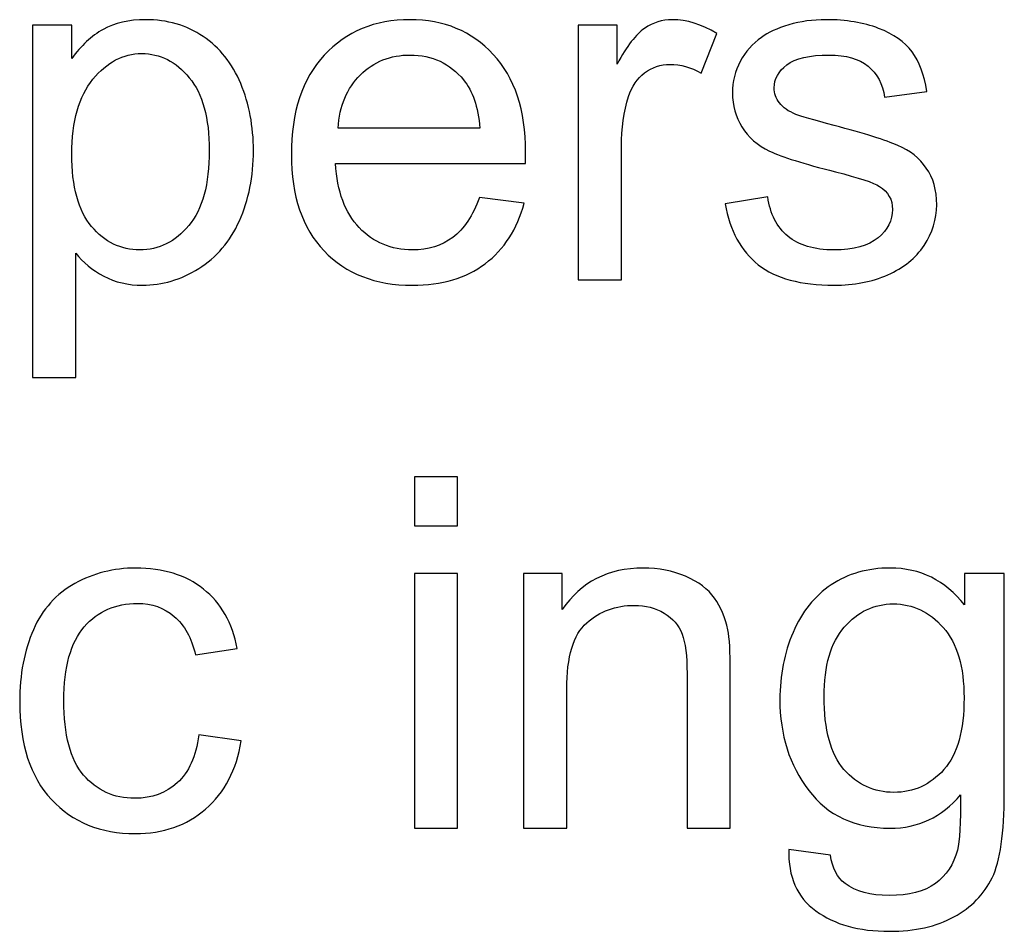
# Model space of a CAD drawing. Header units: millimetres. Extents: x -658 to -175, y -157 to 178.
# Tile 38 of 41: x -271 to -258, y 162 to 174. Entities that reach past the tile are written whole.
import ezdxf

# ---------------------------------------------------------------- set-up
doc = ezdxf.new("R2010")
doc.units = ezdxf.units.MM
doc.header["$MEASUREMENT"] = 0
doc.layers.add('Layer 1', color=7, linetype='Continuous')

msp = doc.modelspace()

# ---------------------------------------------------------------- linework, layer by layer
at = {"layer": 'Layer 1', "color": 250}
for points, knots in [([(-270.8565, 169.316), (-270.8565, 169.316), (-270.8565, 173.8752), (-270.8565, 173.8752), (-270.8565, 173.8752), (-270.8565, 173.8752), (-270.3485, 173.8752), (-270.3485, 173.8752), (-270.3485, 173.8752), (-270.3485, 173.8752), (-270.3485, 173.4423), (-270.3485, 173.4423), (-270.3485, 173.4423), (-270.2289, 173.6096), (-270.0935, 173.7355), (-269.9421, 173.8191), (-269.9421, 173.8191), (-269.7918, 173.9027), (-269.6088, 173.945), (-269.3939, 173.945), (-269.3939, 173.945), (-269.1124, 173.945), (-268.8648, 173.8731), (-268.6499, 173.7281), (-268.6499, 173.7281), (-268.4351, 173.5842), (-268.2732, 173.3799), (-268.1631, 173.1174), (-268.1631, 173.1174), (-268.0541, 172.8539), (-267.9991, 172.5661), (-267.9991, 172.2517), (-267.9991, 172.2517), (-267.9991, 171.9163), (-268.0594, 171.6136), (-268.18, 171.3437), (-268.18, 171.3437), (-268.3007, 171.0749), (-268.4764, 170.8685), (-268.7071, 170.7246), (-268.7071, 170.7246), (-268.9367, 170.5817), (-269.1791, 170.5098), (-269.4331, 170.5098), (-269.4331, 170.5098), (-269.6193, 170.5098), (-269.7865, 170.5489), (-269.9337, 170.6272), (-269.9337, 170.6272), (-270.0818, 170.7055), (-270.2025, 170.804), (-270.2977, 170.9236), (-270.2977, 170.9236), (-270.2977, 170.9236), (-270.2977, 169.316), (-270.2977, 169.316), (-270.2977, 169.316), (-270.2977, 169.316), (-270.8565, 169.316), (-270.8565, 169.316)], [0, 0, 0, 0, 0.0625, 0.0625, 0.0625, 0.0625, 0.125, 0.125, 0.125, 0.125, 0.1875, 0.1875, 0.1875, 0.1875, 0.25, 0.25, 0.25, 0.25, 0.3125, 0.3125, 0.3125, 0.3125, 0.375, 0.375, 0.375, 0.375, 0.4375, 0.4375, 0.4375, 0.4375, 0.5, 0.5, 0.5, 0.5, 0.5625, 0.5625, 0.5625, 0.5625, 0.625, 0.625, 0.625, 0.625, 0.6875, 0.6875, 0.6875, 0.6875, 0.75, 0.75, 0.75, 0.75, 0.8125, 0.8125, 0.8125, 0.8125, 0.875, 0.875, 0.875, 0.875, 1, 1, 1, 1]), ([(-265.077, 171.6464), (-265.077, 171.6464), (-264.4992, 171.5702), (-264.4992, 171.5702), (-264.4992, 171.5702), (-264.5892, 171.2347), (-264.7574, 170.9733), (-265.003, 170.7881), (-265.003, 170.7881), (-265.2485, 170.6029), (-265.5618, 170.5098), (-265.9438, 170.5098), (-265.9438, 170.5098), (-266.4243, 170.5098), (-266.8053, 170.6579), (-267.0868, 170.9542), (-267.0868, 170.9542), (-267.3683, 171.2495), (-267.5091, 171.6654), (-267.5091, 172.1999), (-267.5091, 172.1999), (-267.5091, 172.7523), (-267.3672, 173.182), (-267.0826, 173.4868), (-267.0826, 173.4868), (-266.7979, 173.7926), (-266.4285, 173.945), (-265.9745, 173.945), (-265.9745, 173.945), (-265.5353, 173.945), (-265.1765, 173.7958), (-264.8982, 173.4963), (-264.8982, 173.4963), (-264.6198, 173.1968), (-264.4802, 172.7756), (-264.4802, 172.2327), (-264.4802, 172.2327), (-264.4802, 172.1999), (-264.4812, 172.1501), (-264.4833, 172.0845), (-264.4833, 172.0845), (-264.4833, 172.0845), (-266.9376, 172.0845), (-266.9376, 172.0845), (-266.9376, 172.0845), (-266.9164, 171.7236), (-266.8148, 171.4464), (-266.6307, 171.2548), (-266.6307, 171.2548), (-266.4476, 171.0633), (-266.2179, 170.9669), (-265.9438, 170.9669), (-265.9438, 170.9669), (-265.7395, 170.9669), (-265.5649, 171.0209), (-265.421, 171.1289), (-265.421, 171.1289), (-265.276, 171.2368), (-265.1617, 171.4093), (-265.077, 171.6464)], [0, 0, 0, 0, 0.0625, 0.0625, 0.0625, 0.0625, 0.125, 0.125, 0.125, 0.125, 0.1875, 0.1875, 0.1875, 0.1875, 0.25, 0.25, 0.25, 0.25, 0.3125, 0.3125, 0.3125, 0.3125, 0.375, 0.375, 0.375, 0.375, 0.4375, 0.4375, 0.4375, 0.4375, 0.5, 0.5, 0.5, 0.5, 0.5625, 0.5625, 0.5625, 0.5625, 0.625, 0.625, 0.625, 0.625, 0.6875, 0.6875, 0.6875, 0.6875, 0.75, 0.75, 0.75, 0.75, 0.8125, 0.8125, 0.8125, 0.8125, 0.875, 0.875, 0.875, 0.875, 1, 1, 1, 1]), ([(-263.7997, 170.5796), (-263.7997, 170.5796), (-263.7997, 173.8752), (-263.7997, 173.8752), (-263.7997, 173.8752), (-263.7997, 173.8752), (-263.298, 173.8752), (-263.298, 173.8752), (-263.298, 173.8752), (-263.298, 173.8752), (-263.298, 173.3704), (-263.298, 173.3704), (-263.298, 173.3704), (-263.17, 173.6043), (-263.0514, 173.7588), (-262.9424, 173.8329), (-262.9424, 173.8329), (-262.8334, 173.908), (-262.7138, 173.945), (-262.5837, 173.945), (-262.5837, 173.945), (-262.3953, 173.945), (-262.2037, 173.8858), (-262.009, 173.7683), (-262.009, 173.7683), (-262.009, 173.7683), (-262.2079, 173.2529), (-262.2079, 173.2529), (-262.2079, 173.2529), (-262.3434, 173.3291), (-262.4789, 173.3672), (-262.6143, 173.3672), (-262.6143, 173.3672), (-262.736, 173.3672), (-262.8451, 173.3302), (-262.9414, 173.2571), (-262.9414, 173.2571), (-263.0377, 173.1841), (-263.1065, 173.0825), (-263.1477, 172.9523), (-263.1477, 172.9523), (-263.2102, 172.7544), (-263.2409, 172.5375), (-263.2409, 172.3015), (-263.2409, 172.3015), (-263.2409, 172.3015), (-263.2409, 170.5796), (-263.2409, 170.5796), (-263.2409, 170.5796), (-263.2409, 170.5796), (-263.7997, 170.5796), (-263.7997, 170.5796)], [0, 0, 0, 0, 0.0714286, 0.0714286, 0.0714286, 0.0714286, 0.1428571, 0.1428571, 0.1428571, 0.1428571, 0.2142857, 0.2142857, 0.2142857, 0.2142857, 0.2857143, 0.2857143, 0.2857143, 0.2857143, 0.3571429, 0.3571429, 0.3571429, 0.3571429, 0.4285714, 0.4285714, 0.4285714, 0.4285714, 0.5, 0.5, 0.5, 0.5, 0.5714286, 0.5714286, 0.5714286, 0.5714286, 0.6428571, 0.6428571, 0.6428571, 0.6428571, 0.7142857, 0.7142857, 0.7142857, 0.7142857, 0.7857143, 0.7857143, 0.7857143, 0.7857143, 0.8571429, 0.8571429, 0.8571429, 0.8571429, 1, 1, 1, 1]), ([(-261.9011, 171.5638), (-261.9011, 171.5638), (-261.3486, 171.6527), (-261.3486, 171.6527), (-261.3486, 171.6527), (-261.3179, 171.4315), (-261.2311, 171.2622), (-261.0893, 171.1437), (-261.0893, 171.1437), (-260.9475, 171.0262), (-260.7485, 170.9669), (-260.4946, 170.9669), (-260.4946, 170.9669), (-260.2374, 170.9669), (-260.0469, 171.0188), (-259.922, 171.1236), (-259.922, 171.1236), (-259.7982, 171.2273), (-259.7357, 171.3501), (-259.7357, 171.4908), (-259.7357, 171.4908), (-259.7357, 171.6168), (-259.7918, 171.7162), (-259.903, 171.7882), (-259.903, 171.7882), (-259.9813, 171.8379), (-260.1718, 171.9004), (-260.4744, 171.9776), (-260.4744, 171.9776), (-260.883, 172.0803), (-261.1655, 172.1692), (-261.3243, 172.2443), (-261.3243, 172.2443), (-261.482, 172.3205), (-261.6015, 172.4242), (-261.683, 172.5576), (-261.683, 172.5576), (-261.7645, 172.6899), (-261.8058, 172.837), (-261.8058, 172.9979), (-261.8058, 172.9979), (-261.8058, 173.145), (-261.7719, 173.2804), (-261.7053, 173.4053), (-261.7053, 173.4053), (-261.6375, 173.5302), (-261.5465, 173.6339), (-261.4312, 173.7165), (-261.4312, 173.7165), (-261.3444, 173.7799), (-261.2258, 173.8339), (-261.0766, 173.8784), (-261.0766, 173.8784), (-260.9263, 173.9228), (-260.7665, 173.945), (-260.5951, 173.945), (-260.5951, 173.945), (-260.3369, 173.945), (-260.1104, 173.908), (-259.9157, 173.8329), (-259.9157, 173.8329), (-259.7199, 173.7588), (-259.5759, 173.6572), (-259.4828, 173.5302), (-259.4828, 173.5302), (-259.3907, 173.4021), (-259.3262, 173.2317), (-259.2912, 173.018), (-259.2912, 173.018), (-259.2912, 173.018), (-259.8373, 172.9418), (-259.8373, 172.9418), (-259.8373, 172.9418), (-259.8617, 173.1132), (-259.9336, 173.2476), (-260.0522, 173.3439), (-260.0522, 173.3439), (-260.1707, 173.4402), (-260.3379, 173.4879), (-260.5549, 173.4879), (-260.5549, 173.4879), (-260.8099, 173.4879), (-260.993, 173.4455), (-261.102, 173.3609), (-261.102, 173.3609), (-261.211, 173.2762), (-261.2661, 173.1767), (-261.2661, 173.0635), (-261.2661, 173.0635), (-261.2661, 172.9915), (-261.2438, 172.9259), (-261.1983, 172.8677), (-261.1983, 172.8677), (-261.1528, 172.8084), (-261.0819, 172.7587), (-260.9846, 172.7195), (-260.9846, 172.7195), (-260.9285, 172.6983), (-260.7655, 172.6507), (-260.4924, 172.5766), (-260.4924, 172.5766), (-260.0987, 172.4719), (-259.8236, 172.3851), (-259.6669, 172.3184), (-259.6669, 172.3184), (-259.5103, 172.2517), (-259.3876, 172.1533), (-259.2987, 172.0263), (-259.2987, 172.0263), (-259.2087, 171.8983), (-259.1642, 171.7395), (-259.1642, 171.549), (-259.1642, 171.549), (-259.1642, 171.3638), (-259.2182, 171.1892), (-259.3272, 171.0252), (-259.3272, 171.0252), (-259.4362, 170.8611), (-259.5929, 170.7341), (-259.7971, 170.6442), (-259.7971, 170.6442), (-260.0024, 170.5542), (-260.2342, 170.5098), (-260.4924, 170.5098), (-260.4924, 170.5098), (-260.92, 170.5098), (-261.247, 170.5986), (-261.4714, 170.7754), (-261.4714, 170.7754), (-261.6957, 170.9532), (-261.8386, 171.2156), (-261.9011, 171.5638)], [0, 0, 0, 0, 0.0294118, 0.0294118, 0.0294118, 0.0294118, 0.0588235, 0.0588235, 0.0588235, 0.0588235, 0.0882353, 0.0882353, 0.0882353, 0.0882353, 0.1176471, 0.1176471, 0.1176471, 0.1176471, 0.1470588, 0.1470588, 0.1470588, 0.1470588, 0.1764706, 0.1764706, 0.1764706, 0.1764706, 0.2058824, 0.2058824, 0.2058824, 0.2058824, 0.2352941, 0.2352941, 0.2352941, 0.2352941, 0.2647059, 0.2647059, 0.2647059, 0.2647059, 0.2941176, 0.2941176, 0.2941176, 0.2941176, 0.3235294, 0.3235294, 0.3235294, 0.3235294, 0.3529412, 0.3529412, 0.3529412, 0.3529412, 0.3823529, 0.3823529, 0.3823529, 0.3823529, 0.4117647, 0.4117647, 0.4117647, 0.4117647, 0.4411765, 0.4411765, 0.4411765, 0.4411765, 0.4705882, 0.4705882, 0.4705882, 0.4705882, 0.5, 0.5, 0.5, 0.5, 0.5294118, 0.5294118, 0.5294118, 0.5294118, 0.5588235, 0.5588235, 0.5588235, 0.5588235, 0.5882353, 0.5882353, 0.5882353, 0.5882353, 0.6176471, 0.6176471, 0.6176471, 0.6176471, 0.6470588, 0.6470588, 0.6470588, 0.6470588, 0.6764706, 0.6764706, 0.6764706, 0.6764706, 0.7058824, 0.7058824, 0.7058824, 0.7058824, 0.7352941, 0.7352941, 0.7352941, 0.7352941, 0.7647059, 0.7647059, 0.7647059, 0.7647059, 0.7941176, 0.7941176, 0.7941176, 0.7941176, 0.8235294, 0.8235294, 0.8235294, 0.8235294, 0.8529412, 0.8529412, 0.8529412, 0.8529412, 0.8823529, 0.8823529, 0.8823529, 0.8823529, 0.9117647, 0.9117647, 0.9117647, 0.9117647, 0.9411765, 0.9411765, 0.9411765, 0.9411765, 1, 1, 1, 1]), ([(-270.3485, 172.2073), (-270.3485, 171.785), (-270.2628, 171.4728), (-270.0924, 171.2707), (-270.0924, 171.2707), (-269.921, 171.0685), (-269.7135, 170.9669), (-269.4701, 170.9669), (-269.4701, 170.9669), (-269.2225, 170.9669), (-269.0108, 171.0717), (-268.8351, 171.2813), (-268.8351, 171.2813), (-268.6584, 171.4908), (-268.5705, 171.8147), (-268.5705, 172.2539), (-268.5705, 172.2539), (-268.5705, 172.673), (-268.6563, 172.9862), (-268.8288, 173.1947), (-268.8288, 173.1947), (-269.0013, 173.4032), (-269.2066, 173.5069), (-269.4458, 173.5069), (-269.4458, 173.5069), (-269.6828, 173.5069), (-269.8924, 173.3958), (-270.0744, 173.1746), (-270.0744, 173.1746), (-270.2575, 172.9523), (-270.3485, 172.6306), (-270.3485, 172.2073)], [0, 0, 0, 0, 0.1111111, 0.1111111, 0.1111111, 0.1111111, 0.2222222, 0.2222222, 0.2222222, 0.2222222, 0.3333333, 0.3333333, 0.3333333, 0.3333333, 0.4444444, 0.4444444, 0.4444444, 0.4444444, 0.5555556, 0.5555556, 0.5555556, 0.5555556, 0.6666667, 0.6666667, 0.6666667, 0.6666667, 0.7777778, 0.7777778, 0.7777778, 0.7777778, 1, 1, 1, 1]), ([(-266.9058, 172.5417), (-266.9058, 172.5417), (-265.0707, 172.5417), (-265.0707, 172.5417), (-265.0707, 172.5417), (-265.095, 172.819), (-265.1659, 173.0264), (-265.2813, 173.1651), (-265.2813, 173.1651), (-265.458, 173.3799), (-265.6887, 173.4879), (-265.9713, 173.4879), (-265.9713, 173.4879), (-266.2274, 173.4879), (-266.4423, 173.4021), (-266.6169, 173.2307), (-266.6169, 173.2307), (-266.7905, 173.0592), (-266.8868, 172.8296), (-266.9058, 172.5417)], [0, 0, 0, 0, 0.1666667, 0.1666667, 0.1666667, 0.1666667, 0.3333333, 0.3333333, 0.3333333, 0.3333333, 0.5, 0.5, 0.5, 0.5, 0.6666667, 0.6666667, 0.6666667, 0.6666667, 1, 1, 1, 1]), ([(-265.9175, 167.3972), (-265.9175, 167.3972), (-265.9175, 168.0322), (-265.9175, 168.0322), (-265.9175, 168.0322), (-265.9175, 168.0322), (-265.3587, 168.0322), (-265.3587, 168.0322), (-265.3587, 168.0322), (-265.3587, 168.0322), (-265.3587, 167.3972), (-265.3587, 167.3972), (-265.3587, 167.3972), (-265.3587, 167.3972), (-265.9175, 167.3972), (-265.9175, 167.3972)], [0, 0, 0, 0, 0.2, 0.2, 0.2, 0.2, 0.4, 0.4, 0.4, 0.4, 0.6, 0.6, 0.6, 0.6, 1, 1, 1, 1]), ([(-268.704, 164.6922), (-268.704, 164.6922), (-268.1579, 164.616), (-268.1579, 164.616), (-268.1579, 164.616), (-268.2182, 164.2403), (-268.3706, 163.9471), (-268.6172, 163.7344), (-268.6172, 163.7344), (-268.8638, 163.5217), (-269.1675, 163.4159), (-269.5263, 163.4159), (-269.5263, 163.4159), (-269.9761, 163.4159), (-270.338, 163.563), (-270.6111, 163.8572), (-270.6111, 163.8572), (-270.8852, 164.1514), (-271.0217, 164.5726), (-271.0217, 165.1208), (-271.0217, 165.1208), (-271.0217, 165.4764), (-270.9624, 165.7865), (-270.845, 166.0532), (-270.845, 166.0532), (-270.7275, 166.3188), (-270.5486, 166.5188), (-270.3073, 166.6511), (-270.3073, 166.6511), (-270.0671, 166.7845), (-269.8057, 166.8511), (-269.5221, 166.8511), (-269.5221, 166.8511), (-269.1654, 166.8511), (-268.8723, 166.7612), (-268.6458, 166.5802), (-268.6458, 166.5802), (-268.4182, 166.3992), (-268.2722, 166.1421), (-268.2087, 165.8098), (-268.2087, 165.8098), (-268.2087, 165.8098), (-268.7484, 165.7272), (-268.7484, 165.7272), (-268.7484, 165.7272), (-268.8003, 165.9484), (-268.8913, 166.1146), (-269.0236, 166.2267), (-269.0236, 166.2267), (-269.1548, 166.3379), (-269.3136, 166.394), (-269.4998, 166.394), (-269.4998, 166.394), (-269.7814, 166.394), (-270.01, 166.2934), (-270.1867, 166.0923), (-270.1867, 166.0923), (-270.3624, 165.8902), (-270.4502, 165.5727), (-270.4502, 165.1367), (-270.4502, 165.1367), (-270.4502, 164.6943), (-270.3655, 164.3736), (-270.1962, 164.1736), (-270.1962, 164.1736), (-270.0258, 163.9736), (-269.8046, 163.873), (-269.5327, 163.873), (-269.5327, 163.873), (-269.3125, 163.873), (-269.1294, 163.9397), (-268.9834, 164.0741), (-268.9834, 164.0741), (-268.8363, 164.2075), (-268.7431, 164.4138), (-268.704, 164.6922)], [0, 0, 0, 0, 0.05, 0.05, 0.05, 0.05, 0.1, 0.1, 0.1, 0.1, 0.15, 0.15, 0.15, 0.15, 0.2, 0.2, 0.2, 0.2, 0.25, 0.25, 0.25, 0.25, 0.3, 0.3, 0.3, 0.3, 0.35, 0.35, 0.35, 0.35, 0.4, 0.4, 0.4, 0.4, 0.45, 0.45, 0.45, 0.45, 0.5, 0.5, 0.5, 0.5, 0.55, 0.55, 0.55, 0.55, 0.6, 0.6, 0.6, 0.6, 0.65, 0.65, 0.65, 0.65, 0.7, 0.7, 0.7, 0.7, 0.75, 0.75, 0.75, 0.75, 0.8, 0.8, 0.8, 0.8, 0.85, 0.85, 0.85, 0.85, 0.9, 0.9, 0.9, 0.9, 1, 1, 1, 1]), ([(-264.5068, 163.4857), (-264.5068, 163.4857), (-264.5068, 166.7813), (-264.5068, 166.7813), (-264.5068, 166.7813), (-264.5068, 166.7813), (-264.0052, 166.7813), (-264.0052, 166.7813), (-264.0052, 166.7813), (-264.0052, 166.7813), (-264.0052, 166.3135), (-264.0052, 166.3135), (-264.0052, 166.3135), (-263.7639, 166.6723), (-263.4146, 166.8511), (-262.9585, 166.8511), (-262.9585, 166.8511), (-262.7595, 166.8511), (-262.5775, 166.8152), (-262.4113, 166.7443), (-262.4113, 166.7443), (-262.2452, 166.6733), (-262.1203, 166.5792), (-262.0378, 166.4638), (-262.0378, 166.4638), (-261.9552, 166.3484), (-261.897, 166.2109), (-261.8642, 166.0521), (-261.8642, 166.0521), (-261.8441, 165.9484), (-261.8335, 165.7674), (-261.8335, 165.5092), (-261.8335, 165.5092), (-261.8335, 165.5092), (-261.8335, 163.4857), (-261.8335, 163.4857), (-261.8335, 163.4857), (-261.8335, 163.4857), (-262.3923, 163.4857), (-262.3923, 163.4857), (-262.3923, 163.4857), (-262.3923, 163.4857), (-262.3923, 165.488), (-262.3923, 165.488), (-262.3923, 165.488), (-262.3923, 165.7156), (-262.4135, 165.886), (-262.4568, 165.9981), (-262.4568, 165.9981), (-262.5002, 166.1103), (-262.5775, 166.2003), (-262.6876, 166.268), (-262.6876, 166.268), (-262.7976, 166.3347), (-262.9278, 166.3686), (-263.076, 166.3686), (-263.076, 166.3686), (-263.313, 166.3686), (-263.5173, 166.2934), (-263.6898, 166.1421), (-263.6898, 166.1421), (-263.8623, 165.9918), (-263.948, 165.705), (-263.948, 165.2838), (-263.948, 165.2838), (-263.948, 165.2838), (-263.948, 163.4857), (-263.948, 163.4857), (-263.948, 163.4857), (-263.948, 163.4857), (-264.5068, 163.4857), (-264.5068, 163.4857)], [0, 0, 0, 0, 0.0526316, 0.0526316, 0.0526316, 0.0526316, 0.1052632, 0.1052632, 0.1052632, 0.1052632, 0.1578947, 0.1578947, 0.1578947, 0.1578947, 0.2105263, 0.2105263, 0.2105263, 0.2105263, 0.2631579, 0.2631579, 0.2631579, 0.2631579, 0.3157895, 0.3157895, 0.3157895, 0.3157895, 0.3684211, 0.3684211, 0.3684211, 0.3684211, 0.4210526, 0.4210526, 0.4210526, 0.4210526, 0.4736842, 0.4736842, 0.4736842, 0.4736842, 0.5263158, 0.5263158, 0.5263158, 0.5263158, 0.5789474, 0.5789474, 0.5789474, 0.5789474, 0.6315789, 0.6315789, 0.6315789, 0.6315789, 0.6842105, 0.6842105, 0.6842105, 0.6842105, 0.7368421, 0.7368421, 0.7368421, 0.7368421, 0.7894737, 0.7894737, 0.7894737, 0.7894737, 0.8421053, 0.8421053, 0.8421053, 0.8421053, 0.8947368, 0.8947368, 0.8947368, 0.8947368, 1, 1, 1, 1]), ([(-261.0779, 163.2127), (-261.0779, 163.2127), (-260.5381, 163.1365), (-260.5381, 163.1365), (-260.5381, 163.1365), (-260.5159, 162.9692), (-260.4524, 162.8475), (-260.3487, 162.7703), (-260.3487, 162.7703), (-260.21, 162.6676), (-260.0206, 162.6158), (-259.7804, 162.6158), (-259.7804, 162.6158), (-259.5221, 162.6158), (-259.3221, 162.6676), (-259.1814, 162.7703), (-259.1814, 162.7703), (-259.0406, 162.8729), (-258.9454, 163.0179), (-258.8956, 163.2031), (-258.8956, 163.2031), (-258.867, 163.3164), (-258.8533, 163.5545), (-258.8554, 163.9175), (-258.8554, 163.9175), (-259.0999, 163.6296), (-259.4036, 163.4857), (-259.7677, 163.4857), (-259.7677, 163.4857), (-260.2206, 163.4857), (-260.572, 163.6487), (-260.8196, 163.9757), (-260.8196, 163.9757), (-261.0683, 164.3017), (-261.1922, 164.6932), (-261.1922, 165.1494), (-261.1922, 165.1494), (-261.1922, 165.4637), (-261.135, 165.7537), (-261.0218, 166.0193), (-261.0218, 166.0193), (-260.9085, 166.2849), (-260.7434, 166.4892), (-260.5275, 166.6342), (-260.5275, 166.6342), (-260.3116, 166.7792), (-260.0576, 166.8511), (-259.7656, 166.8511), (-259.7656, 166.8511), (-259.3771, 166.8511), (-259.0565, 166.6924), (-258.8046, 166.3749), (-258.8046, 166.3749), (-258.8046, 166.3749), (-258.8046, 166.7813), (-258.8046, 166.7813), (-258.8046, 166.7813), (-258.8046, 166.7813), (-258.2903, 166.7813), (-258.2903, 166.7813), (-258.2903, 166.7813), (-258.2903, 166.7813), (-258.2903, 163.9355), (-258.2903, 163.9355), (-258.2903, 163.9355), (-258.2903, 163.4222), (-258.3421, 163.0592), (-258.4469, 162.8454), (-258.4469, 162.8454), (-258.5506, 162.6316), (-258.7168, 162.4623), (-258.9422, 162.3385), (-258.9422, 162.3385), (-259.1687, 162.2147), (-259.447, 162.1522), (-259.7772, 162.1522), (-259.7772, 162.1522), (-260.1698, 162.1522), (-260.4863, 162.2401), (-260.7276, 162.4168), (-260.7276, 162.4168), (-260.9699, 162.5925), (-261.0863, 162.8581), (-261.0779, 163.2127)], [0, 0, 0, 0, 0.0454545, 0.0454545, 0.0454545, 0.0454545, 0.0909091, 0.0909091, 0.0909091, 0.0909091, 0.1363636, 0.1363636, 0.1363636, 0.1363636, 0.1818182, 0.1818182, 0.1818182, 0.1818182, 0.2272727, 0.2272727, 0.2272727, 0.2272727, 0.2727273, 0.2727273, 0.2727273, 0.2727273, 0.3181818, 0.3181818, 0.3181818, 0.3181818, 0.3636364, 0.3636364, 0.3636364, 0.3636364, 0.4090909, 0.4090909, 0.4090909, 0.4090909, 0.4545455, 0.4545455, 0.4545455, 0.4545455, 0.5, 0.5, 0.5, 0.5, 0.5454545, 0.5454545, 0.5454545, 0.5454545, 0.5909091, 0.5909091, 0.5909091, 0.5909091, 0.6363636, 0.6363636, 0.6363636, 0.6363636, 0.6818182, 0.6818182, 0.6818182, 0.6818182, 0.7272727, 0.7272727, 0.7272727, 0.7272727, 0.7727273, 0.7727273, 0.7727273, 0.7727273, 0.8181818, 0.8181818, 0.8181818, 0.8181818, 0.8636364, 0.8636364, 0.8636364, 0.8636364, 0.9090909, 0.9090909, 0.9090909, 0.9090909, 1, 1, 1, 1]), ([(-265.9175, 163.4857), (-265.9175, 163.4857), (-265.9175, 166.7813), (-265.9175, 166.7813), (-265.9175, 166.7813), (-265.9175, 166.7813), (-265.3587, 166.7813), (-265.3587, 166.7813), (-265.3587, 166.7813), (-265.3587, 166.7813), (-265.3587, 163.4857), (-265.3587, 163.4857), (-265.3587, 163.4857), (-265.3587, 163.4857), (-265.9175, 163.4857), (-265.9175, 163.4857)], [0, 0, 0, 0, 0.2, 0.2, 0.2, 0.2, 0.4, 0.4, 0.4, 0.4, 0.6, 0.6, 0.6, 0.6, 1, 1, 1, 1]), ([(-260.6207, 165.1896), (-260.6207, 164.7589), (-260.5349, 164.4445), (-260.3635, 164.2466), (-260.3635, 164.2466), (-260.191, 164.0487), (-259.9762, 163.9492), (-259.7179, 163.9492), (-259.7179, 163.9492), (-259.4608, 163.9492), (-259.2459, 164.0477), (-259.0713, 164.2445), (-259.0713, 164.2445), (-258.8977, 164.4414), (-258.8109, 164.7504), (-258.8109, 165.1716), (-258.8109, 165.1716), (-258.8109, 165.5738), (-258.9009, 165.8775), (-259.0798, 166.0818), (-259.0798, 166.0818), (-259.2586, 166.286), (-259.4745, 166.3876), (-259.7264, 166.3876), (-259.7264, 166.3876), (-259.9751, 166.3876), (-260.1857, 166.2871), (-260.3603, 166.086), (-260.3603, 166.086), (-260.5339, 165.8849), (-260.6207, 165.5865), (-260.6207, 165.1896)], [0, 0, 0, 0, 0.1111111, 0.1111111, 0.1111111, 0.1111111, 0.2222222, 0.2222222, 0.2222222, 0.2222222, 0.3333333, 0.3333333, 0.3333333, 0.3333333, 0.4444444, 0.4444444, 0.4444444, 0.4444444, 0.5555556, 0.5555556, 0.5555556, 0.5555556, 0.6666667, 0.6666667, 0.6666667, 0.6666667, 0.7777778, 0.7777778, 0.7777778, 0.7777778, 1, 1, 1, 1])]:
    msp.add_open_spline(points, degree=3, knots=knots, dxfattribs=at)

doc.saveas('drawing.dxf')
